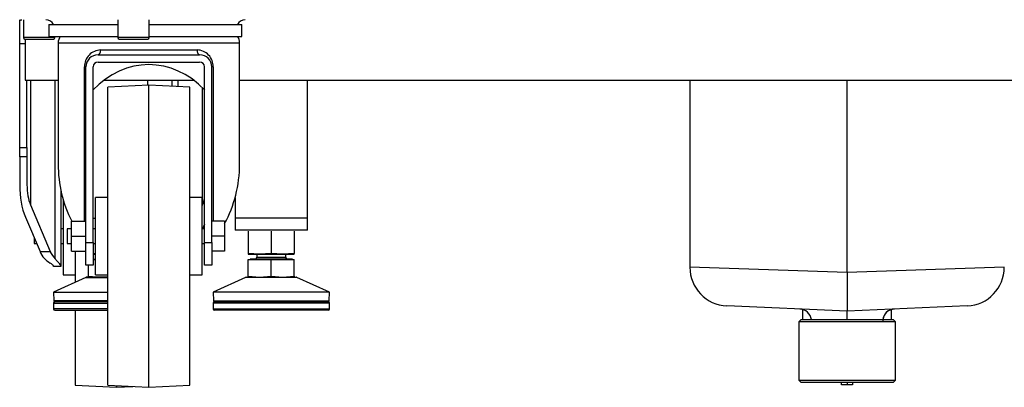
# Model space of a CAD drawing. Header units: millimetres. Extents: x 1064 to 6011, y -885 to 2276.
# Tile 1 of 36: x 1077 to 1484, y -880 to -728. Entities that reach past the tile are written whole.
import ezdxf

# ---------------------------------------------------------------- set-up
doc = ezdxf.new("R2010")
doc.units = ezdxf.units.MM
doc.header["$MEASUREMENT"] = 0

# ---------------------------------------------------------------- blocks, each defined once
blk = doc.blocks.new('Links')
for p, q in [((487.6, -6.35), (487.6, -5.28)), ((487.6, -15.28), (487.6, -6.35)), ((489.1, -5.28), (489.1, -12.68)), ((499.67, -7.28), (528.09, -7.28)), ((499.67, -7.28), (499.67, -12.28)), ((528.09, -5.28), (528.09, -12.68)), ((540.98, -7.28), (579.48, -7.28)), ((541.09, -12.68), (541.09, -5.28)), ((579.48, -12.28), (579.48, -7.28)), ((489.85, -15.28), (487.6, -15.28)), ((487.6, -58.13), (487.6, -15.28)), ((502.09, -12.68), (489.1, -12.68)), ((489.7, -13.28), (501.5, -13.28)), ((489.85, -13.28), (489.85, -30.28)), ((499.67, -12.28), (527.98, -12.28)), ((502.09, -12.68), (502.09, -12.28)), ((502.48, -12.28), (527.98, -12.28)), ((503.48, -14.78), (578.48, -14.78)), ((503.48, -14.78), (503.48, -64.97)), ((541.09, -12.68), (528.09, -12.68)), ((528.69, -13.28), (540.49, -13.28)), ((540.98, -12.28), (579.48, -12.28)), ((578.48, -64.97), (578.48, -14.78)), ((519.98, -19.78), (561.98, -19.78)), ((521.05, -17.78), (560.92, -17.78)), ((519.98, -22.78), (561.98, -22.78)), ((514.4, -88.53), (514.4, -24.78)), ((514.4, -24.78), (514.98, -24.78)), ((514.98, -97.39), (514.98, -24.78)), ((517.98, -97.39), (517.98, -24.78)), ((563.98, -97.39), (563.98, -24.78)), ((566.98, -97.39), (566.98, -24.78)), ((567.56, -24.78), (566.98, -24.78)), ((567.56, -24.78), (567.56, -88.53)), ((489.85, -30.28), (503.48, -30.28)), ((490.6, -58.13), (490.6, -30.28)), ((492.06, -30.28), (492.06, -81.89)), ((502.25, -104.21), (502.25, -30.28)), ((522.47, -30.28), (559.5, -30.28)), ((540.98, -32.28), (523.98, -33.17)), ((540.59, -32.3), (540.59, -30.28)), ((540.98, -157.27), (540.98, -32.28)), ((557.98, -33.17), (540.98, -32.28)), ((550.59, -32.78), (550.59, -30.28)), ((552.94, -30.28), (552.94, -32.91)), ((578.48, -30.28), (1080.67, -30.28)), ((606.59, -87.28), (606.59, -30.28)), ((764.58, -30.28), (764.58, -107.61)), ((829.58, -109.81), (829.58, -30.28)), ((523.98, -156.38), (523.98, -33.17)), ((557.98, -156.38), (557.98, -33.17)), ((563.13, -81.89), (563.13, -33.44)), ((487.6, -62.03), (487.6, -58.13)), ((487.6, -58.13), (490.6, -58.13)), ((490.6, -58.13), (490.6, -62.03)), ((487.6, -62.03), (487.6, -73.56)), ((490.6, -62.03), (487.6, -62.03)), ((490.6, -62.03), (490.6, -73.56)), ((504.59, -75.76), (504.59, -107.16)), ((505.59, -79.75), (505.59, -110.78)), ((518.98, -110.78), (518.98, -78.78)), ((523.98, -78.78), (518.98, -78.78)), ((562.98, -78.78), (557.98, -78.78)), ((562.98, -110.78), (562.98, -78.78)), ((576.59, -78.98), (576.59, -87.28)), ((492.06, -81.89), (500.25, -101.18)), ((562.98, -82.23), (563.13, -81.89)), ((489.94, -86.88), (496.01, -101.18)), ((508.98, -88.53), (514.98, -88.53)), ((508.98, -94.78), (508.98, -88.53)), ((517.85, -87.28), (518.98, -87.28)), ((517.85, -87.28), (518.98, -87.28)), ((572.28, -88.53), (566.98, -88.53)), ((572.28, -88.53), (572.28, -94.78)), ((606.59, -87.28), (576.59, -87.28)), ((606.59, -87.28), (576.59, -87.28)), ((576.59, -87.28), (576.59, -92.28)), ((606.59, -92.28), (606.59, -87.28)), ((505.59, -91.78), (504.59, -91.78)), ((507.28, -91.78), (507.28, -97.78)), ((508.98, -91.78), (507.28, -91.78)), ((518.98, -91.78), (517.98, -91.78)), ((563.98, -91.78), (562.98, -91.78)), ((563.98, -89.87), (563.17, -91.78)), ((606.59, -92.28), (576.59, -92.28)), ((582.09, -92.67), (582.09, -101.88)), ((591.59, -92.67), (591.59, -101.88)), ((601.09, -92.67), (601.09, -101.88)), ((493.6, -95.5), (493.6, -97.78)), ((508.98, -94.78), (514.98, -94.78)), ((508.98, -101.03), (508.98, -94.78)), ((514.98, -97.39), (517.98, -97.39)), ((514.98, -106.78), (514.98, -97.39)), ((517.98, -97.39), (517.98, -106.78)), ((563.98, -106.78), (563.98, -97.39)), ((563.98, -97.39), (566.98, -97.39)), ((572.28, -94.78), (566.98, -94.78)), ((566.98, -97.39), (566.98, -106.78)), ((572.28, -94.78), (572.28, -101.03)), ((493.6, -97.78), (494.56, -97.78)), ((496.01, -101.18), (500.25, -101.18)), ((504.59, -97.78), (505.59, -97.78)), ((507.28, -97.78), (508.98, -97.78)), ((508.98, -101.03), (514.98, -101.03)), ((510.59, -101.03), (510.59, -113.84)), ((517.98, -97.78), (518.98, -97.78)), ((562.98, -97.78), (563.98, -97.78)), ((572.28, -101.03), (566.98, -101.03)), ((517.83, -102.28), (518.98, -102.28)), ((517.83, -104.28), (518.98, -104.28)), ((518.98, -102.12), (517.98, -102.04)), ((517.98, -104.43), (518.98, -104.43)), ((586.84, -102.28), (582.09, -101.88)), ((582.09, -101.88), (582.09, -102.28)), ((582.09, -102.28), (586.84, -102.28)), ((582.09, -111.38), (582.09, -104.43)), ((582.09, -104.43), (591.59, -104.43)), ((600.3, -104.28), (582.88, -104.28)), ((582.88, -104.28), (582.88, -104.43)), ((585.59, -102.28), (585.59, -103.48)), ((585.59, -103.48), (597.59, -103.48)), ((591.59, -101.88), (586.84, -102.28)), ((586.84, -102.28), (596.34, -102.28)), ((596.34, -102.28), (591.59, -101.88)), ((591.59, -111.38), (591.59, -104.43)), ((591.59, -104.43), (601.09, -104.43)), ((601.09, -101.88), (596.34, -102.28)), ((596.34, -102.28), (601.09, -102.28)), ((597.59, -103.48), (597.59, -102.28)), ((600.3, -104.43), (600.3, -104.28)), ((601.09, -102.28), (601.09, -101.88)), ((601.09, -111.38), (601.09, -104.43)), ((501.6, -107.28), (501.6, -107.16)), ((504.59, -107.28), (501.6, -107.28)), ((504.59, -107.16), (504.59, -107.28)), ((517.98, -106.78), (514.98, -106.78)), ((516.09, -111.38), (516.09, -106.78)), ((566.98, -106.78), (563.98, -106.78)), ((829.58, -109.81), (829.58, -125.76)), ((515, -111.82), (501.6, -117.96)), ((505.59, -110.78), (510.59, -110.78)), ((515, -111.82), (523.98, -111.82)), ((523.98, -111.78), (515.2, -111.78)), ((516.09, -111.78), (516.09, -111.38)), ((516.09, -111.38), (520.84, -111.78)), ((518.98, -110.78), (523.98, -110.78)), ((520.84, -111.78), (523.98, -111.52)), ((557.98, -110.78), (562.98, -110.78)), ((580.99, -111.82), (567.59, -117.96)), ((602.19, -111.82), (580.99, -111.82)), ((581.2, -111.78), (601.98, -111.78)), ((582.09, -111.78), (582.09, -111.38)), ((582.09, -111.38), (586.84, -111.78)), ((586.84, -111.78), (591.59, -111.38)), ((591.59, -111.38), (596.34, -111.78)), ((596.34, -111.78), (601.09, -111.38)), ((601.09, -111.38), (601.09, -111.78)), ((615.59, -117.96), (602.19, -111.82)), ((501.6, -117.96), (523.98, -117.96)), ((501.6, -117.96), (501.66, -121.47)), ((615.59, -117.96), (567.59, -117.96)), ((567.59, -117.96), (567.65, -121.47)), ((615.53, -121.47), (615.59, -117.96)), ((523.98, -121.47), (501.66, -121.47)), ((523.98, -121.96), (502.09, -121.96)), ((567.65, -121.47), (615.53, -121.47)), ((568.09, -121.96), (615.09, -121.96)), ((501.6, -122.46), (523.98, -122.46)), ((501.6, -122.46), (501.6, -124.82)), ((523.98, -124.82), (501.6, -124.82)), ((502.09, -125.32), (523.98, -125.32)), ((510.59, -125.32), (510.59, -156.38)), ((615.59, -122.46), (567.59, -122.46)), ((567.59, -122.46), (567.59, -124.82)), ((567.59, -124.82), (615.59, -124.82)), ((615.09, -125.32), (568.09, -125.32)), ((615.59, -124.82), (615.59, -122.46)), ((829.58, -125.76), (779.89, -123.59)), ((879.27, -123.59), (829.58, -125.76)), ((829.58, -129.23), (829.58, -125.76)), ((810.58, -129.25), (809.58, -130.25)), ((810.58, -129.25), (848.58, -129.25)), ((849.58, -130.25), (848.58, -129.25)), ((849.58, -130.25), (809.58, -130.25)), ((809.58, -130.25), (809.58, -154.25)), ((849.58, -154.25), (849.58, -130.25)), ((809.58, -154.25), (849.58, -154.25)), ((809.58, -154.25), (810.58, -155.25)), ((848.58, -155.25), (849.58, -154.25)), ((510.59, -156.38), (527.59, -157.27)), ((523.98, -156.38), (540.98, -157.27)), ((527.59, -156.57), (527.59, -157.27)), ((527.59, -157.27), (534.29, -156.92)), ((540.98, -157.27), (557.98, -156.38)), ((848.58, -155.25), (810.58, -155.25)), ((827.33, -156.19), (827.33, -155.89)), ((829.58, -156.27), (827.33, -156.19)), ((829.58, -155.21), (829.58, -156.27)), ((831.83, -156.19), (829.58, -156.27)), ((831.83, -155.89), (831.83, -156.19))]:
    blk.add_line(p, q)
for centre, radius, start, end in [((498.41, -8.78), 3.5, 25.3769, 90), ((580.75, -8.78), 3.5, 90, 154.6231), ((489.7, -12.68), 0.6, 180, 270), ((501.5, -12.68), 0.6, 270, 0), ((507.48, -14.78), 4, 141.3178, 180), ((528.69, -12.68), 0.6, 180, 270), ((540.49, -12.68), 0.6, 270, 0), ((574.48, -14.78), 4, 0, 38.6822), ((521.22, -24.6), 6.82, 91.4712, 181.5045), ((519.98, -24.78), 5, 90, 180), ((560.76, -24.59), 6.81, 358.3714, 88.6528), ((561.98, -24.78), 5, 0, 90), ((519.98, -24.78), 2, 90, 180), ((561.98, -24.78), 2, 0, 90), ((505.21, -97.28), 10, 203, 239.4472), ((509.46, -97.28), 10, 203, 223.9072), ((518.79, -103.48), 0.8, 270, 283.739), ((584.79, -103.48), 0.8, 270, 0), ((598.39, -103.48), 0.8, 180, 270), ((-75.26, -25879.34), 25785.41, 87.989007, 88.133513), ((780.58, -107.61), 16, 179.9892, 267.5018), ((1734.42, -25879.34), 25785.41, 91.866487, 92.010993), ((878.57, -107.61), 16, 272.4982, 359.9689), ((515.2, -112.28), 0.5, 90, 114.6025), ((581.2, -112.28), 0.5, 90, 114.6025), ((601.98, -112.28), 0.5, 65.3975, 90), ((502.09, -122.46), 0.5, 90, 180), ((502.16, -121.46), 0.5, 181, 270), ((568.09, -122.46), 0.5, 90, 180), ((568.15, -121.46), 0.5, 181, 270), ((615.03, -121.46), 0.5, 270, 359), ((615.09, -122.46), 0.5, 0, 90), ((502.09, -124.82), 0.5, 180, 270), ((568.09, -124.82), 0.5, 180, 270), ((615.09, -124.82), 0.5, 270, 360), ((849.26, -129.82), 4.9, 91.2468, 179.2454), ((825.83, -155.95), 1.5, 0, 28.4679), ((825.29, -155.97), 2.04, 2.3084, 20.9247), ((833.87, -155.97), 2.04, 159.0753, 177.6916), ((833.33, -155.95), 1.5, 151.5321, 180.0002)]:
    blk.add_arc(centre, radius, start, end)
for centre, major_axis, ratio, start_param, end_param in [((540.98, -64.97), (0, -41.11), 0.8391, 2.408708, 3.8762), ((519.98, -17.78), (0, 2), 0.531646, 3.141593, 4.712389), ((561.98, -17.78), (0, 2), 0.531646, 1.570796, 3.141593), ((540.98, -64.97), (0, -44.69), 0.8391, 4.712389, 5.267646), ((540.98, -64.97), (0, -44.69), 0.8391, 0.987527, 1.570796), ((495.6, -73.56), (0, 18.85), 0.424475, 1.570796, 2.356194), ((495.6, -73.56), (0, -11.78), 0.424475, 4.712389, 5.497787), ((559.59, -73.56), (0, 11.78), 0.424475, 3.926991, 4.220604), ((809.87, -129.91), (-0.22, -4.99), 0.997786, 1.745704, 3.141593), ((849.28, -129.91), (0.22, -4.99), 0.997786, 3.141593, 4.537481)]:
    blk.add_ellipse(centre, major_axis=major_axis, ratio=ratio, start_param=start_param, end_param=end_param)
for points, knots in [([(487.6, -6.35), (487.6, -5.99), (487.66, -5.72), (487.88, -5.45), (487.97, -5.39), (488.19, -5.3), (488.32, -5.28), (488.47, -5.28)], [0, 0, 0, 0, 0.5, 0.5, 0.75, 0.75, 1, 1, 1, 1]), ([(502.25, -104.21), (502.59, -104.56), (502.89, -104.89), (503.31, -105.35), (503.44, -105.5), (503.69, -105.79), (503.81, -105.93), (504.13, -106.32), (504.3, -106.55), (504.47, -106.83), (504.52, -106.91), (504.58, -107.05), (504.59, -107.11), (504.59, -107.16)], [0, 0, 0, 0, 0.25, 0.25, 0.375, 0.375, 0.5, 0.5, 0.75, 0.75, 0.875, 0.875, 1, 1, 1, 1]), ([(501.6, -107.16), (501.6, -107.1), (501.56, -107.03), (501.43, -106.86), (501.33, -106.76), (501.07, -106.53), (500.92, -106.41), (500.56, -106.16), (500.36, -106.02), (500.13, -105.89)], [0, 0, 0, 0, 0.25, 0.25, 0.5, 0.5, 0.75, 0.75, 1, 1, 1, 1]), ([(811.21, -125.26), (811.21, -126.11), (811.21, -127.56), (811.22, -128.85), (811.22, -129.37)], [0, 0, 0, 0, 0.570791, 1, 1, 1, 1]), ([(847.92, -129.29), (847.93, -128.66), (847.93, -127.32), (847.94, -125.78), (847.94, -125)], [0, 0, 0, 0, 0.518, 1, 1, 1, 1])]:
    blk.add_open_spline(points, degree=3, knots=knots)

msp = doc.modelspace()

# ---------------------------------------------------------------- block references
msp.add_blockref('Links', (589.4, -723.01))

doc.saveas('drawing.dxf')
